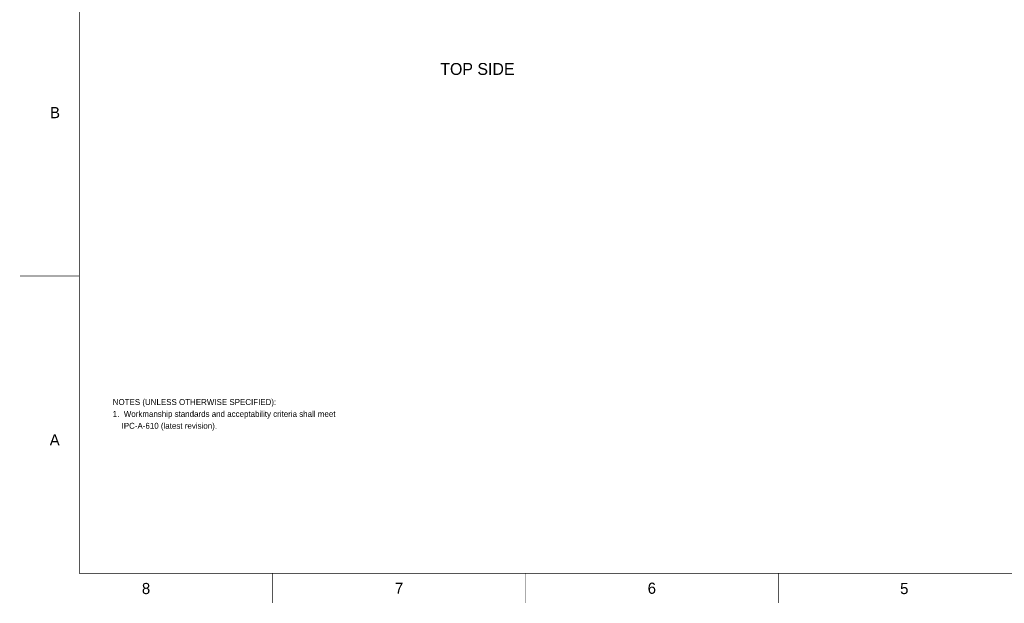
# Model space of a CAD drawing. Extents: x -12487 to 21523, y -10336 to 11674.
# Tile 1 of 3: x -12487 to 4070, y -10336 to -519. Entities that reach past the tile are written whole.
import ezdxf
from ezdxf.enums import TextEntityAlignment as Align

# ---------------------------------------------------------------- set-up
doc = ezdxf.new("R2010")
doc.units = 0
doc.layers.add('DF_ASSY', color=171, linetype='CONTINUOUS')
doc.layers.add('DF_OUTLINE', color=7, linetype='CONTINUOUS')

msp = doc.modelspace()

# ---------------------------------------------------------------- linework, layer by layer
at = {"layer": 'DF_OUTLINE', "const_width": 10}
for points in [[(-11482, -9831), (20518, -9831), (20518, 11169), (-11482, 11169), (-11482, -9831)], [(-12482, -4831), (-11482, -4831)], [(-8232, -9831), (-8232, -10331)], [(-3982, -9831), (-3982, -10331)], [(268, -9831), (268, -10331)]]:
    msp.add_lwpolyline(points, dxfattribs=at)

# ---------------------------------------------------------------- texts
at = {"layer": 'DF_ASSY'}
msp.add_text('TOP SIDE', height=200, dxfattribs=at).set_placement((-4790.4, -1448.1), align=Align.CENTER)
for s, p in [('NOTES (UNLESS OTHERWISE SPECIFIED):', (-10922.5, -7000.3)), ('1.  Workmanship standards and acceptability criteria shall meet', (-10922.5, -7200.3)), ('    IPC-A-610 (latest revision).', (-10922.5, -7400.3))]:
    msp.add_text(s, height=100, dxfattribs=at).set_placement(p)
at = {"layer": 'DF_OUTLINE'}
for s, p in [('B', (-11977, -2176)), ('A', (-11982, -7681)), ('8', (-10432, -10181)), ('7', (-6177, -10176)), ('6', (-1927, -10176)), ('5', (2318, -10181))]:
    msp.add_text(s, height=188, dxfattribs=at).set_placement(p)

doc.saveas('drawing.dxf')
